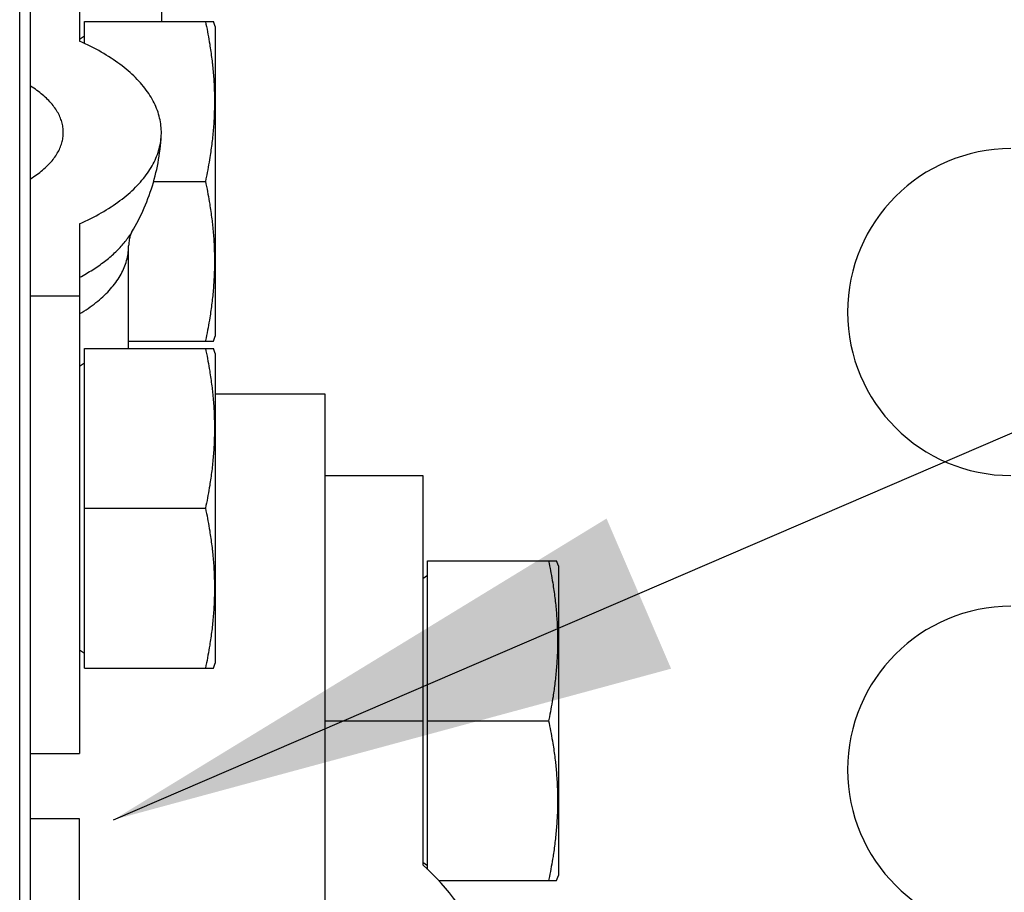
# Model space of a CAD drawing. Extents: x 0 to 594, y 0 to 420.
# Tile 43 of 126: x 236.77 to 242.79, y 367.16 to 372.5. Entities that reach past the tile are written whole.
import ezdxf

# ---------------------------------------------------------------- set-up
doc = ezdxf.new("R2010")
doc.units = 0
doc.header["$LTSCALE"] = 32.67
doc.layers.get('0').update_dxf_attribs({"linetype": 'CONTINUOUS'})

# ---------------------------------------------------------------- blocks, each defined once
blk = doc.blocks.new('EARTH_BL1', base_point=(266.7368, 377.115))
at = {"color": 2, "linetype": 'CONTINUOUS'}
blk.add_line((237.3416, 367.6069), (273.0631, 382.9806), dxfattribs=at)
blk.add_solid([(240.3588, 369.4498), (237.3416, 367.6069), (240.7541, 368.5312)], dxfattribs=at)

msp = doc.modelspace()

# ---------------------------------------------------------------- linework, layer by layer
at = {"color": 7, "linetype": 'CONTINUOUS'}
for p, q in [((236.8341, 322.0131), (236.8341, 394.8131)), ((236.7672, 322.8131), (236.7672, 394.0131)), ((237.1341, 373.0131), (237.1341, 372.3712)), ((237.6341, 372.8131), (237.6341, 372.4911)), ((237.1641, 372.3573), (237.1641, 372.4911)), ((237.1641, 372.4911), (237.9532, 372.4911)), ((237.9041, 372.4911), (237.9074, 372.4753)), ((237.9641, 372.4606), (237.9532, 372.4911)), ((237.9074, 372.4753), (237.9106, 372.4596)), ((237.9106, 372.4596), (237.9137, 372.444)), ((237.9137, 372.444), (237.9167, 372.4285)), ((237.9167, 372.4285), (237.9195, 372.413)), ((237.9641, 372.4606), (237.9641, 370.5656)), ((237.1641, 372.4011), (237.1341, 372.3811)), ((237.9195, 372.413), (237.9223, 372.3977)), ((237.9223, 372.3977), (237.925, 372.3824)), ((237.925, 372.3824), (237.9276, 372.3671)), ((237.9276, 372.3671), (237.93, 372.3519)), ((237.93, 372.3519), (237.9318, 372.3406)), ((237.9318, 372.3406), (237.9336, 372.3292)), ((237.9336, 372.3292), (237.9353, 372.3179)), ((237.9353, 372.3179), (237.9369, 372.3066)), ((237.9369, 372.3066), (237.9385, 372.2953)), ((237.9385, 372.2953), (237.94, 372.284)), ((237.94, 372.284), (237.9415, 372.2728)), ((237.9415, 372.2728), (237.9429, 372.2615)), ((237.9429, 372.2615), (237.9443, 372.2502)), ((237.9443, 372.2502), (237.9456, 372.239)), ((237.9456, 372.239), (237.9464, 372.2315)), ((237.9464, 372.2315), (237.9476, 372.2202)), ((237.9476, 372.2202), (237.9488, 372.209)), ((237.9488, 372.209), (237.9498, 372.1977)), ((237.9498, 372.1977), (237.9509, 372.1865)), ((237.9509, 372.1865), (237.9519, 372.1752)), ((237.9519, 372.1752), (237.9528, 372.1639)), ((237.9528, 372.1639), (237.9536, 372.1527)), ((237.9536, 372.1527), (237.9544, 372.1414)), ((237.9544, 372.1414), (237.9552, 372.1301)), ((237.9552, 372.1301), (237.9558, 372.1189)), ((237.9558, 372.1189), (237.9565, 372.1076)), ((237.9565, 372.1076), (237.957, 372.0963)), ((237.957, 372.0963), (237.9574, 372.0888)), ((237.9574, 372.0888), (237.9578, 372.0775)), ((237.9578, 372.0775), (237.9582, 372.0662)), ((237.9582, 372.0662), (237.9585, 372.0549)), ((237.9585, 372.0549), (237.9588, 372.0436)), ((237.9588, 372.0436), (237.959, 372.0323)), ((237.959, 372.0323), (237.9591, 372.021)), ((237.9591, 372.021), (237.9592, 372.0096)), ((237.9592, 372.0096), (237.9592, 371.9983)), ((237.9592, 371.9983), (237.9592, 371.987)), ((237.9583, 371.9418), (237.9579, 371.9305)), ((237.9586, 371.9531), (237.9583, 371.9418)), ((237.9589, 371.9644), (237.9586, 371.9531)), ((237.959, 371.9757), (237.9589, 371.9644)), ((237.9592, 371.987), (237.959, 371.9757)), ((237.9558, 371.8853), (237.9552, 371.8741)), ((237.9565, 371.8966), (237.9558, 371.8853)), ((237.957, 371.9079), (237.9565, 371.8966)), ((237.9575, 371.9192), (237.957, 371.9079)), ((237.9579, 371.9305), (237.9575, 371.9192)), ((237.9509, 371.8177), (237.9498, 371.8065)), ((237.9519, 371.829), (237.9509, 371.8177)), ((237.9528, 371.8403), (237.9519, 371.829)), ((237.9536, 371.8515), (237.9528, 371.8403)), ((237.9544, 371.8628), (237.9536, 371.8515)), ((237.9552, 371.8741), (237.9544, 371.8628)), ((237.9451, 371.7615), (237.9438, 371.7502)), ((237.9464, 371.7727), (237.9451, 371.7615)), ((237.9476, 371.784), (237.9464, 371.7727)), ((237.9488, 371.7952), (237.9476, 371.784)), ((237.9498, 371.8065), (237.9488, 371.7952)), ((237.938, 371.7051), (237.9364, 371.6938)), ((237.9395, 371.7164), (237.938, 371.7051)), ((237.941, 371.7277), (237.9395, 371.7164)), ((237.9424, 371.739), (237.941, 371.7277)), ((237.9438, 371.7502), (237.9424, 371.739)), ((237.9288, 371.6447), (237.9263, 371.6295)), ((237.9312, 371.6598), (237.9288, 371.6447)), ((237.933, 371.6712), (237.9312, 371.6598)), ((237.9347, 371.6825), (237.933, 371.6712)), ((237.9364, 371.6938), (237.9347, 371.6825)), ((237.9181, 371.5835), (237.9152, 371.568)), ((237.9209, 371.5989), (237.9181, 371.5835)), ((237.9237, 371.6142), (237.9209, 371.5989)), ((237.9263, 371.6295), (237.9237, 371.6142)), ((237.9074, 371.5289), (237.9041, 371.5131)), ((237.9106, 371.5446), (237.9074, 371.5289)), ((237.9122, 371.5524), (237.9106, 371.5446)), ((237.9152, 371.568), (237.9122, 371.5524)), ((237.5871, 371.5131), (237.9041, 371.5131)), ((237.9041, 371.5131), (237.9074, 371.4973)), ((237.9074, 371.4973), (237.9106, 371.4816)), ((237.9106, 371.4816), (237.9137, 371.466)), ((237.9137, 371.466), (237.9167, 371.4505)), ((237.9167, 371.4505), (237.9195, 371.435)), ((237.9195, 371.435), (237.9223, 371.4197)), ((237.9223, 371.4197), (237.925, 371.4044)), ((237.925, 371.4044), (237.9276, 371.3891)), ((237.9276, 371.3891), (237.93, 371.3739)), ((237.93, 371.3739), (237.9318, 371.3626)), ((237.9318, 371.3626), (237.9336, 371.3512)), ((237.9336, 371.3512), (237.9353, 371.3399)), ((237.9353, 371.3399), (237.9369, 371.3286)), ((237.9369, 371.3286), (237.9385, 371.3173)), ((237.9385, 371.3173), (237.94, 371.306)), ((237.94, 371.306), (237.9415, 371.2948)), ((237.9415, 371.2948), (237.9429, 371.2835)), ((237.9429, 371.2835), (237.9443, 371.2722)), ((237.1341, 371.2531), (237.1341, 368.0131)), ((237.9443, 371.2722), (237.9456, 371.261)), ((237.9456, 371.261), (237.9464, 371.2535)), ((237.9464, 371.2535), (237.9476, 371.2422)), ((237.9476, 371.2422), (237.9488, 371.231)), ((237.9488, 371.231), (237.9498, 371.2197)), ((237.9498, 371.2197), (237.9509, 371.2085)), ((237.9509, 371.2085), (237.9519, 371.1972)), ((237.9519, 371.1972), (237.9528, 371.1859)), ((237.9528, 371.1859), (237.9536, 371.1747)), ((237.9536, 371.1747), (237.9544, 371.1634)), ((237.9544, 371.1634), (237.9552, 371.1521)), ((237.4341, 370.4911), (237.4341, 371.1176)), ((237.9552, 371.1521), (237.9558, 371.1409)), ((237.9558, 371.1409), (237.9565, 371.1296)), ((237.9565, 371.1296), (237.957, 371.1183)), ((237.957, 371.1183), (237.9575, 371.107)), ((237.9575, 371.107), (237.9579, 371.0957)), ((237.9579, 371.0957), (237.9583, 371.0844)), ((237.9583, 371.0844), (237.9586, 371.0731)), ((237.9586, 371.0731), (237.9589, 371.0618)), ((237.9589, 371.0618), (237.959, 371.0505)), ((237.959, 371.0505), (237.9592, 371.0392)), ((237.9592, 371.0392), (237.9592, 371.0279)), ((237.9588, 370.9826), (237.9585, 370.9713)), ((237.959, 370.9939), (237.9588, 370.9826)), ((237.9591, 371.0053), (237.959, 370.9939)), ((237.9592, 371.0166), (237.9591, 371.0053)), ((237.9592, 371.0279), (237.9592, 371.0166)), ((237.9563, 370.9149), (237.9556, 370.9036)), ((237.9568, 370.9262), (237.9563, 370.9149)), ((237.9574, 370.9374), (237.9568, 370.9262)), ((237.9578, 370.9487), (237.9574, 370.9374)), ((237.9582, 370.96), (237.9578, 370.9487)), ((237.9585, 370.9713), (237.9582, 370.96)), ((237.9525, 370.8585), (237.9515, 370.8473)), ((237.9534, 370.8698), (237.9525, 370.8585)), ((237.9542, 370.881), (237.9534, 370.8698)), ((237.9549, 370.8923), (237.9542, 370.881)), ((237.9556, 370.9036), (237.9549, 370.8923)), ((236.8341, 370.8121), (237.1341, 370.8121)), ((237.9472, 370.8022), (237.946, 370.791)), ((237.9484, 370.8135), (237.9472, 370.8022)), ((237.9495, 370.8247), (237.9484, 370.8135)), ((237.9505, 370.836), (237.9495, 370.8247)), ((237.9515, 370.8473), (237.9505, 370.836)), ((237.939, 370.7347), (237.9374, 370.7234)), ((237.9405, 370.7459), (237.939, 370.7347)), ((237.942, 370.7572), (237.9405, 370.7459)), ((237.9434, 370.7685), (237.942, 370.7572)), ((237.9447, 370.7797), (237.9434, 370.7685)), ((237.946, 370.791), (237.9447, 370.7797)), ((237.9306, 370.6781), (237.9282, 370.6629)), ((237.9324, 370.6894), (237.9306, 370.6781)), ((237.9342, 370.7007), (237.9324, 370.6894)), ((237.9358, 370.7121), (237.9342, 370.7007)), ((237.9374, 370.7234), (237.9358, 370.7121)), ((237.9202, 370.617), (237.9174, 370.6016)), ((237.923, 370.6324), (237.9202, 370.617)), ((237.9256, 370.6477), (237.923, 370.6324)), ((237.9282, 370.6629), (237.9256, 370.6477)), ((237.9114, 370.5705), (237.9082, 370.5549)), ((237.9144, 370.5861), (237.9114, 370.5705)), ((237.9174, 370.6016), (237.9144, 370.5861)), ((237.9532, 370.5351), (237.9641, 370.5656)), ((237.1641, 368.5351), (237.1641, 370.4911)), ((237.1641, 370.4911), (237.9532, 370.4911)), ((237.4341, 370.5351), (237.9532, 370.5351)), ((237.9041, 370.4911), (237.9074, 370.4753)), ((237.9641, 370.4606), (237.9532, 370.4911)), ((237.9074, 370.4753), (237.9106, 370.4596)), ((237.9106, 370.4596), (237.9137, 370.444)), ((237.9137, 370.444), (237.9167, 370.4285)), ((237.9641, 370.4606), (237.9641, 368.5656)), ((237.1641, 370.4011), (237.1341, 370.3811)), ((237.9167, 370.4285), (237.9195, 370.413)), ((237.9195, 370.413), (237.9223, 370.3977)), ((237.9223, 370.3977), (237.925, 370.3824)), ((237.925, 370.3824), (237.9276, 370.3671)), ((237.9276, 370.3671), (237.93, 370.3519)), ((237.93, 370.3519), (237.9318, 370.3406)), ((237.9318, 370.3406), (237.9336, 370.3292)), ((237.9336, 370.3292), (237.9353, 370.3179)), ((237.9353, 370.3179), (237.9369, 370.3066)), ((237.9369, 370.3066), (237.9385, 370.2953)), ((237.9385, 370.2953), (237.94, 370.284)), ((237.94, 370.284), (237.9415, 370.2728)), ((237.9415, 370.2728), (237.9429, 370.2615)), ((237.9429, 370.2615), (237.9443, 370.2502)), ((237.9443, 370.2502), (237.9456, 370.239)), ((237.9456, 370.239), (237.9464, 370.2315)), ((237.9464, 370.2315), (237.9476, 370.2202)), ((237.9476, 370.2202), (237.9488, 370.209)), ((237.9488, 370.209), (237.9498, 370.1977)), ((237.9498, 370.1977), (237.9509, 370.1865)), ((237.9641, 370.2131), (238.6341, 370.2131)), ((238.6341, 370.2131), (238.6341, 362.5131)), ((237.9509, 370.1865), (237.9519, 370.1752)), ((237.9519, 370.1752), (237.9528, 370.1639)), ((237.9528, 370.1639), (237.9536, 370.1527)), ((237.9536, 370.1527), (237.9544, 370.1414)), ((237.9544, 370.1414), (237.9552, 370.1301)), ((237.9552, 370.1301), (237.9558, 370.1189)), ((237.9567, 370.1038), (237.9572, 370.0925)), ((237.9572, 370.0925), (237.9577, 370.0812)), ((237.9577, 370.0812), (237.9581, 370.0699)), ((237.9581, 370.0699), (237.9584, 370.0586)), ((237.9584, 370.0586), (237.9587, 370.0473)), ((237.9587, 370.0473), (237.9589, 370.036)), ((237.9589, 370.036), (237.9591, 370.0247)), ((237.9591, 370.0247), (237.9592, 370.0134)), ((237.9592, 370.0134), (237.9592, 370.0021)), ((237.9587, 369.9569), (237.9584, 369.9456)), ((237.9589, 369.9682), (237.9587, 369.9569)), ((237.9591, 369.9795), (237.9589, 369.9682)), ((237.9592, 369.9908), (237.9591, 369.9795)), ((237.9592, 370.0021), (237.9592, 369.9908)), ((237.9561, 369.8891), (237.9554, 369.8778)), ((237.9567, 369.9004), (237.9561, 369.8891)), ((237.9572, 369.9117), (237.9567, 369.9004)), ((237.9577, 369.923), (237.9572, 369.9117)), ((237.9581, 369.9343), (237.9577, 369.923)), ((237.9584, 369.9456), (237.9581, 369.9343)), ((237.9522, 369.8328), (237.9512, 369.8215)), ((237.9531, 369.844), (237.9522, 369.8328)), ((237.9539, 369.8553), (237.9531, 369.844)), ((237.9547, 369.8666), (237.9539, 369.8553)), ((237.9554, 369.8778), (237.9547, 369.8666)), ((237.9468, 369.7765), (237.9456, 369.7652)), ((237.948, 369.7877), (237.9468, 369.7765)), ((237.9491, 369.799), (237.948, 369.7877)), ((237.9502, 369.8102), (237.9491, 369.799)), ((237.9512, 369.8215), (237.9502, 369.8102)), ((237.9385, 369.7089), (237.9369, 369.6976)), ((237.94, 369.7202), (237.9385, 369.7089)), ((237.9415, 369.7315), (237.94, 369.7202)), ((237.9429, 369.7427), (237.9415, 369.7315)), ((237.9443, 369.754), (237.9429, 369.7427)), ((237.9456, 369.7652), (237.9443, 369.754)), ((238.6341, 369.7131), (239.2341, 369.7131)), ((239.2341, 369.7131), (239.2341, 367.3311)), ((237.93, 369.6523), (237.9276, 369.6371)), ((237.9318, 369.6636), (237.93, 369.6523)), ((237.9336, 369.675), (237.9318, 369.6636)), ((237.9353, 369.6863), (237.9336, 369.675)), ((237.9369, 369.6976), (237.9353, 369.6863)), ((237.9195, 369.5912), (237.9167, 369.5758)), ((237.9223, 369.6065), (237.9195, 369.5912)), ((237.925, 369.6218), (237.9223, 369.6065)), ((237.9276, 369.6371), (237.925, 369.6218)), ((237.9074, 369.5289), (237.9041, 369.5131)), ((237.9106, 369.5446), (237.9074, 369.5289)), ((237.9137, 369.5602), (237.9106, 369.5446)), ((237.9167, 369.5758), (237.9137, 369.5602)), ((237.1641, 369.5131), (237.9041, 369.5131)), ((237.9041, 369.5131), (237.9074, 369.4973)), ((237.9074, 369.4973), (237.9106, 369.4816)), ((237.9106, 369.4816), (237.9137, 369.466)), ((237.9137, 369.466), (237.9167, 369.4505)), ((237.9167, 369.4505), (237.9195, 369.435)), ((237.9195, 369.435), (237.9223, 369.4197)), ((237.9223, 369.4197), (237.925, 369.4044)), ((237.925, 369.4044), (237.9276, 369.3891)), ((237.9276, 369.3891), (237.93, 369.3739)), ((237.93, 369.3739), (237.9318, 369.3626)), ((237.9318, 369.3626), (237.9336, 369.3512)), ((237.9336, 369.3512), (237.9353, 369.3399)), ((237.9353, 369.3399), (237.9369, 369.3286)), ((237.9369, 369.3286), (237.9385, 369.3173)), ((237.9385, 369.3173), (237.94, 369.306)), ((237.94, 369.306), (237.9415, 369.2948)), ((237.9415, 369.2948), (237.9429, 369.2835)), ((237.9429, 369.2835), (237.9443, 369.2722)), ((237.9443, 369.2722), (237.9456, 369.261)), ((237.9456, 369.261), (237.9464, 369.2535)), ((237.9464, 369.2535), (237.9476, 369.2422)), ((237.9476, 369.2422), (237.9488, 369.231)), ((237.9488, 369.231), (237.9498, 369.2197)), ((237.9498, 369.2197), (237.9509, 369.2085)), ((237.9509, 369.2085), (237.9519, 369.1972)), ((237.9519, 369.1972), (237.9528, 369.1859)), ((237.9528, 369.1859), (237.9536, 369.1747)), ((237.9536, 369.1747), (237.9544, 369.1634)), ((239.2641, 367.3035), (239.2641, 369.1911)), ((239.2641, 369.1911), (240.0532, 369.1911)), ((240.0041, 369.1911), (240.0074, 369.1753)), ((240.0074, 369.1753), (240.0106, 369.1596)), ((240.0641, 369.1606), (240.0532, 369.1911)), ((237.9544, 369.1634), (237.9552, 369.1521)), ((237.9561, 369.1371), (237.9567, 369.1258)), ((237.9567, 369.1258), (237.9572, 369.1145)), ((237.9572, 369.1145), (237.9577, 369.1032)), ((240.0106, 369.1596), (240.0137, 369.144)), ((240.0137, 369.144), (240.0159, 369.1323)), ((240.0159, 369.1323), (240.0188, 369.1169)), ((240.0188, 369.1169), (240.0216, 369.1015)), ((240.0641, 369.1606), (240.0641, 367.2656)), ((237.9577, 369.1032), (237.9581, 369.0919)), ((237.9581, 369.0919), (237.9584, 369.0806)), ((237.9584, 369.0806), (237.9587, 369.0693)), ((237.9587, 369.0693), (237.9589, 369.058)), ((237.9589, 369.058), (237.9591, 369.0467)), ((237.9591, 369.0467), (237.9592, 369.0354)), ((239.2641, 369.1011), (239.2341, 369.0811)), ((240.0216, 369.1015), (240.0243, 369.0862)), ((240.0243, 369.0862), (240.0269, 369.0709)), ((240.0269, 369.0709), (240.0294, 369.0557)), ((240.0294, 369.0557), (240.0312, 369.0444)), ((240.0312, 369.0444), (240.033, 369.033)), ((237.9589, 368.9902), (237.9587, 368.9789)), ((237.9591, 369.0015), (237.9589, 368.9902)), ((237.9592, 369.0128), (237.9591, 369.0015)), ((237.9592, 369.0354), (237.9592, 369.0241)), ((237.9592, 369.0241), (237.9592, 369.0128)), ((240.033, 369.033), (240.0347, 369.0217)), ((240.0347, 369.0217), (240.0364, 369.0104)), ((240.0364, 369.0104), (240.038, 368.9991)), ((240.038, 368.9991), (240.0395, 368.9878)), ((240.0395, 368.9878), (240.041, 368.9765)), ((237.9572, 368.9337), (237.9567, 368.9224)), ((237.9577, 368.945), (237.9572, 368.9337)), ((237.9581, 368.9563), (237.9577, 368.945)), ((237.9584, 368.9676), (237.9581, 368.9563)), ((237.9587, 368.9789), (237.9584, 368.9676)), ((240.041, 368.9765), (240.0424, 368.9652)), ((240.0424, 368.9652), (240.0438, 368.954)), ((240.0438, 368.954), (240.0451, 368.9427)), ((240.0451, 368.9427), (240.0464, 368.9315)), ((240.0464, 368.9315), (240.0476, 368.9202)), ((237.9531, 368.866), (237.9522, 368.8548)), ((237.9539, 368.8773), (237.9531, 368.866)), ((237.9547, 368.8886), (237.9539, 368.8773)), ((237.9554, 368.8998), (237.9547, 368.8886)), ((237.9561, 368.9111), (237.9554, 368.8998)), ((237.9567, 368.9224), (237.9561, 368.9111)), ((240.0476, 368.9202), (240.0488, 368.909)), ((240.0488, 368.909), (240.0498, 368.8977)), ((240.0498, 368.8977), (240.0509, 368.8865)), ((240.0509, 368.8865), (240.0519, 368.8752)), ((240.0519, 368.8752), (240.0528, 368.8639)), ((240.0528, 368.8639), (240.0536, 368.8527)), ((237.948, 368.8097), (237.9468, 368.7985)), ((237.9491, 368.821), (237.948, 368.8097)), ((237.9502, 368.8322), (237.9491, 368.821)), ((237.9512, 368.8435), (237.9502, 368.8322)), ((237.9522, 368.8548), (237.9512, 368.8435)), ((240.0536, 368.8527), (240.0544, 368.8414)), ((240.0544, 368.8414), (240.0552, 368.8301)), ((240.0552, 368.8301), (240.0558, 368.8189)), ((240.0558, 368.8189), (240.0565, 368.8076)), ((240.0565, 368.8076), (240.057, 368.7963)), ((237.9415, 368.7535), (237.94, 368.7422)), ((237.9429, 368.7647), (237.9415, 368.7535)), ((237.9443, 368.776), (237.9429, 368.7647)), ((237.9456, 368.7872), (237.9443, 368.776)), ((237.9468, 368.7985), (237.9456, 368.7872)), ((240.057, 368.7963), (240.0575, 368.785)), ((240.0575, 368.785), (240.0579, 368.7737)), ((240.0579, 368.7737), (240.0583, 368.7624)), ((240.0583, 368.7624), (240.0586, 368.7511)), ((240.0586, 368.7511), (240.0589, 368.7398)), ((237.9318, 368.6856), (237.93, 368.6743)), ((237.9336, 368.697), (237.9318, 368.6856)), ((237.9353, 368.7083), (237.9336, 368.697)), ((237.9369, 368.7196), (237.9353, 368.7083)), ((237.9385, 368.7309), (237.9369, 368.7196)), ((237.94, 368.7422), (237.9385, 368.7309)), ((240.0589, 368.7398), (240.059, 368.7285)), ((240.059, 368.7285), (240.0592, 368.7172)), ((240.0591, 368.6833), (240.059, 368.6719)), ((240.0592, 368.6946), (240.0591, 368.6833)), ((240.0592, 368.7172), (240.0592, 368.7059)), ((240.0592, 368.7059), (240.0592, 368.6946)), ((237.1641, 368.6251), (237.1341, 368.6451)), ((237.9223, 368.6285), (237.9195, 368.6132)), ((237.925, 368.6438), (237.9223, 368.6285)), ((237.9276, 368.6591), (237.925, 368.6438)), ((237.93, 368.6743), (237.9276, 368.6591)), ((240.0578, 368.6267), (240.0574, 368.6154)), ((240.0582, 368.638), (240.0578, 368.6267)), ((240.0585, 368.6493), (240.0582, 368.638)), ((240.0588, 368.6606), (240.0585, 368.6493)), ((240.059, 368.6719), (240.0588, 368.6606)), ((237.9106, 368.5666), (237.9074, 368.5509)), ((237.9137, 368.5822), (237.9106, 368.5666)), ((237.9167, 368.5978), (237.9137, 368.5822)), ((237.9195, 368.6132), (237.9167, 368.5978)), ((237.9532, 368.5351), (237.9641, 368.5656)), ((240.0549, 368.5703), (240.0542, 368.559)), ((240.0556, 368.5816), (240.0549, 368.5703)), ((240.0563, 368.5929), (240.0556, 368.5816)), ((240.0568, 368.6042), (240.0563, 368.5929)), ((240.0574, 368.6154), (240.0568, 368.6042)), ((237.1641, 368.5351), (237.9532, 368.5351)), ((237.9074, 368.5509), (237.9041, 368.5351)), ((240.0495, 368.5027), (240.0484, 368.4915)), ((240.0505, 368.514), (240.0495, 368.5027)), ((240.0515, 368.5253), (240.0505, 368.514)), ((240.0525, 368.5365), (240.0515, 368.5253)), ((240.0534, 368.5478), (240.0525, 368.5365)), ((240.0542, 368.559), (240.0534, 368.5478)), ((240.0434, 368.4465), (240.042, 368.4352)), ((240.0447, 368.4577), (240.0434, 368.4465)), ((240.046, 368.469), (240.0447, 368.4577)), ((240.0472, 368.4802), (240.046, 368.469)), ((240.0484, 368.4915), (240.0472, 368.4802)), ((240.0347, 368.3825), (240.033, 368.3712)), ((240.0364, 368.3938), (240.0347, 368.3825)), ((240.0374, 368.4014), (240.0364, 368.3938)), ((240.039, 368.4127), (240.0374, 368.4014)), ((240.0405, 368.4239), (240.039, 368.4127)), ((240.042, 368.4352), (240.0405, 368.4239)), ((240.0263, 368.3295), (240.0237, 368.3142)), ((240.0288, 368.3447), (240.0263, 368.3295)), ((240.0312, 368.3598), (240.0288, 368.3447)), ((240.033, 368.3712), (240.0312, 368.3598)), ((240.0152, 368.268), (240.0122, 368.2524)), ((240.0181, 368.2835), (240.0152, 368.268)), ((240.0209, 368.2989), (240.0181, 368.2835)), ((240.0237, 368.3142), (240.0209, 368.2989)), ((238.6341, 368.2131), (239.2341, 368.2131)), ((239.2641, 368.2131), (240.0041, 368.2131)), ((240.0058, 368.221), (240.0041, 368.2131)), ((240.0041, 368.2131), (240.0074, 368.1973)), ((240.009, 368.2368), (240.0058, 368.221)), ((240.0122, 368.2524), (240.009, 368.2368)), ((240.0074, 368.1973), (240.0106, 368.1816)), ((240.0106, 368.1816), (240.0137, 368.166)), ((240.0137, 368.166), (240.0167, 368.1505)), ((240.0167, 368.1505), (240.0195, 368.135)), ((240.0195, 368.135), (240.0223, 368.1197)), ((240.0223, 368.1197), (240.025, 368.1044)), ((240.025, 368.1044), (240.0276, 368.0891)), ((240.0276, 368.0891), (240.03, 368.0739)), ((240.03, 368.0739), (240.0318, 368.0626)), ((240.0318, 368.0626), (240.0336, 368.0512)), ((240.0336, 368.0512), (240.0353, 368.0399)), ((240.0353, 368.0399), (240.0369, 368.0286)), ((240.0369, 368.0286), (240.0385, 368.0173)), ((236.8341, 368.0131), (237.1341, 368.0131)), ((240.0385, 368.0173), (240.04, 368.006)), ((240.04, 368.006), (240.0415, 367.9948)), ((240.0415, 367.9948), (240.0429, 367.9835)), ((240.0429, 367.9835), (240.0443, 367.9722)), ((240.0443, 367.9722), (240.0456, 367.961)), ((240.0456, 367.961), (240.0464, 367.9535)), ((240.0464, 367.9535), (240.0476, 367.9422)), ((240.0476, 367.9422), (240.0488, 367.931)), ((240.0488, 367.931), (240.0498, 367.9197)), ((240.0498, 367.9197), (240.0509, 367.9085)), ((240.0509, 367.9085), (240.0519, 367.8972)), ((240.0519, 367.8972), (240.0528, 367.8859)), ((240.0528, 367.8859), (240.0536, 367.8747)), ((240.0536, 367.8747), (240.0544, 367.8634)), ((240.0544, 367.8634), (240.0552, 367.8521)), ((240.0552, 367.8521), (240.0558, 367.8409)), ((240.0558, 367.8409), (240.0565, 367.8296)), ((240.0565, 367.8296), (240.057, 367.8183)), ((240.057, 367.8183), (240.0575, 367.807)), ((240.0575, 367.807), (240.0579, 367.7957)), ((240.0579, 367.7957), (240.0583, 367.7844)), ((240.0583, 367.7844), (240.0586, 367.7731)), ((240.0586, 367.7731), (240.0589, 367.7618)), ((240.0589, 367.7618), (240.059, 367.7505)), ((240.059, 367.7505), (240.0592, 367.7392)), ((240.0592, 367.7392), (240.0592, 367.7279)), ((240.0592, 367.7279), (240.0592, 367.7166)), ((240.0582, 367.66), (240.0578, 367.6487)), ((240.0585, 367.6713), (240.0582, 367.66)), ((240.0588, 367.6826), (240.0585, 367.6713)), ((240.059, 367.6939), (240.0588, 367.6826)), ((240.0591, 367.7053), (240.059, 367.6939)), ((240.0592, 367.7166), (240.0591, 367.7053)), ((237.1341, 367.6131), (236.8341, 367.6131)), ((237.1341, 364.3731), (237.1341, 367.6131)), ((240.0556, 367.6036), (240.0549, 367.5923)), ((240.0563, 367.6149), (240.0556, 367.6036)), ((240.0568, 367.6262), (240.0563, 367.6149)), ((240.0574, 367.6374), (240.0568, 367.6262)), ((240.0578, 367.6487), (240.0574, 367.6374)), ((240.0515, 367.5473), (240.0505, 367.536)), ((240.0525, 367.5585), (240.0515, 367.5473)), ((240.0534, 367.5698), (240.0525, 367.5585)), ((240.0542, 367.581), (240.0534, 367.5698)), ((240.0549, 367.5923), (240.0542, 367.581)), ((240.0447, 367.4797), (240.0434, 367.4685)), ((240.046, 367.491), (240.0447, 367.4797)), ((240.0472, 367.5022), (240.046, 367.491)), ((240.0484, 367.5135), (240.0472, 367.5022)), ((240.0495, 367.5247), (240.0484, 367.5135)), ((240.0505, 367.536), (240.0495, 367.5247)), ((240.0374, 367.4234), (240.0358, 367.4121)), ((240.039, 367.4347), (240.0374, 367.4234)), ((240.0405, 367.4459), (240.039, 367.4347)), ((240.042, 367.4572), (240.0405, 367.4459)), ((240.0434, 367.4685), (240.042, 367.4572)), ((240.0288, 367.3667), (240.0263, 367.3515)), ((240.0312, 367.3818), (240.0288, 367.3667)), ((240.0324, 367.3894), (240.0312, 367.3818)), ((240.0342, 367.4007), (240.0324, 367.3894)), ((240.0358, 367.4121), (240.0342, 367.4007)), ((239.2641, 367.3251), (239.2341, 367.3451)), ((240.0181, 367.3055), (240.0152, 367.29)), ((240.0209, 367.3209), (240.0181, 367.3055)), ((240.0237, 367.3362), (240.0209, 367.3209)), ((240.0263, 367.3515), (240.0237, 367.3362)), ((240.0058, 367.243), (240.0041, 367.2351)), ((240.009, 367.2588), (240.0058, 367.243)), ((240.0122, 367.2744), (240.009, 367.2588)), ((240.0152, 367.29), (240.0122, 367.2744)), ((240.0532, 367.2351), (240.0641, 367.2656)), ((239.3321, 367.2351), (240.0532, 367.2351))]:
    msp.add_line(p, q, dxfattribs=at)
for points in [[(237.6336, 371.7918), (237.6337, 371.7945), (237.6341, 371.8062), (237.6341, 371.818), (237.6337, 371.8298), (237.633, 371.8416), (237.6319, 371.8534), (237.6304, 371.8652), (237.6285, 371.8769), (237.6263, 371.8886), (237.6237, 371.9004), (237.6208, 371.9121), (237.6174, 371.9237), (237.6138, 371.9354), (237.6097, 371.947), (237.6053, 371.9586), (237.6005, 371.9701), (237.5953, 371.9816), (237.5898, 371.9931), (237.584, 372.0045), (237.5777, 372.0159), (237.5712, 372.0272), (237.5642, 372.0385), (237.5569, 372.0497), (237.5493, 372.0608), (237.5413, 372.0719), (237.5329, 372.083), (237.5243, 372.0939), (237.5152, 372.1048), (237.5058, 372.1156), (237.4961, 372.1264), (237.4861, 372.137), (237.4757, 372.1476), (237.465, 372.1581), (237.454, 372.1686), (237.4426, 372.1789), (237.4309, 372.1891), (237.4189, 372.1993), (237.4065, 372.2093), (237.3939, 372.2193), (237.3809, 372.2291), (237.3677, 372.2389), (237.3541, 372.2485), (237.3402, 372.258), (237.3261, 372.2675), (237.3116, 372.2768), (237.2969, 372.286), (237.2818, 372.2951), (237.2665, 372.304), (237.2509, 372.3129), (237.235, 372.3216), (237.2189, 372.3302), (237.2024, 372.3386), (237.1857, 372.347), (237.1688, 372.3552), (237.1516, 372.3632), (237.1341, 372.3712)], [(237.0341, 371.8121), (237.034, 371.8202), (237.0336, 371.8283), (237.0328, 371.8363), (237.0318, 371.8443), (237.0305, 371.8524), (237.029, 371.8604), (237.0271, 371.8684), (237.0249, 371.8764), (237.0225, 371.8844), (237.0198, 371.8923), (237.0167, 371.9002), (237.0134, 371.9081), (237.0099, 371.916), (237.006, 371.9238), (237.0019, 371.9316), (236.9975, 371.9393), (236.9928, 371.947), (236.9878, 371.9547), (236.9826, 371.9623), (236.977, 371.9699), (236.9713, 371.9774), (236.9652, 371.9849), (236.9589, 371.9923), (236.9523, 371.9996), (236.9455, 372.0069), (236.9383, 372.0142), (236.931, 372.0213), (236.9234, 372.0284), (236.9155, 372.0355), (236.9074, 372.0424), (236.899, 372.0493), (236.8904, 372.0561), (236.8815, 372.0629), (236.8724, 372.0695), (236.8631, 372.0761), (236.8535, 372.0826), (236.8437, 372.089), (236.8341, 372.095)], [(236.8341, 371.5293), (236.8437, 371.5353), (236.8535, 371.5417), (236.8631, 371.5482), (236.8724, 371.5548), (236.8815, 371.5614), (236.8904, 371.5682), (236.899, 371.575), (236.9074, 371.5819), (236.9155, 371.5888), (236.9234, 371.5958), (236.931, 371.6029), (236.9383, 371.6101), (236.9455, 371.6173), (236.9523, 371.6246), (236.9589, 371.632), (236.9652, 371.6394), (236.9713, 371.6469), (236.977, 371.6544), (236.9826, 371.662), (236.9878, 371.6696), (236.9928, 371.6773), (236.9975, 371.685), (237.0019, 371.6927), (237.006, 371.7005), (237.0099, 371.7083), (237.0134, 371.7162), (237.0167, 371.7241), (237.0198, 371.732), (237.0225, 371.7399), (237.0249, 371.7479), (237.0271, 371.7559), (237.029, 371.7639), (237.0305, 371.7719), (237.0318, 371.7799), (237.0328, 371.788), (237.0336, 371.796), (237.034, 371.8041), (237.0341, 371.8121)], [(237.1341, 371.2531), (237.1516, 371.2611), (237.1688, 371.2691), (237.1857, 371.2773), (237.2024, 371.2857), (237.2189, 371.2941), (237.235, 371.3027), (237.2509, 371.3114), (237.2665, 371.3203), (237.2818, 371.3292), (237.2969, 371.3383), (237.3116, 371.3475), (237.3261, 371.3568), (237.3402, 371.3662), (237.3541, 371.3758), (237.3677, 371.3854), (237.3809, 371.3952), (237.3939, 371.405), (237.4065, 371.415), (237.4189, 371.425), (237.4309, 371.4352), (237.4426, 371.4454), (237.454, 371.4557), (237.465, 371.4661), (237.4757, 371.4767), (237.4861, 371.4872), (237.4961, 371.4979), (237.5058, 371.5086), (237.5152, 371.5195), (237.5243, 371.5304), (237.5329, 371.5413), (237.5413, 371.5523), (237.5493, 371.5634), (237.5569, 371.5746), (237.5642, 371.5858), (237.5712, 371.5971), (237.5777, 371.6084), (237.584, 371.6198), (237.5898, 371.6312), (237.5953, 371.6427), (237.6005, 371.6542), (237.6053, 371.6657), (237.6097, 371.6773), (237.6138, 371.6889), (237.6174, 371.7005), (237.6208, 371.7122), (237.6237, 371.7239), (237.6263, 371.7356), (237.6285, 371.7474), (237.6304, 371.7591), (237.6319, 371.7709), (237.633, 371.7827)], [(237.4522, 371.201), (237.4632, 371.2197), (237.4736, 371.238), (237.4836, 371.2563), (237.4933, 371.2748), (237.5026, 371.2934), (237.5117, 371.3122), (237.5205, 371.331), (237.5289, 371.3501), (237.537, 371.3691), (237.5449, 371.3884), (237.5524, 371.4077), (237.5596, 371.4273), (237.5665, 371.4468), (237.573, 371.4665), (237.5793, 371.4862), (237.5852, 371.5061), (237.5908, 371.5261), (237.5961, 371.5461), (237.601, 371.5663), (237.6056, 371.5865), (237.6099, 371.6068), (237.6139, 371.6271), (237.6175, 371.6476), (237.6208, 371.668), (237.6238, 371.6885), (237.6264, 371.7091), (237.6287, 371.7297), (237.6307, 371.7504), (237.6323, 371.7711), (237.6336, 371.7918)], [(237.1341, 370.926), (237.1446, 370.9316), (237.155, 370.9373), (237.1652, 370.943), (237.1753, 370.9488), (237.1852, 370.9546), (237.195, 370.9605), (237.2047, 370.9664), (237.2143, 370.9724), (237.2237, 370.9784), (237.233, 370.9845), (237.2422, 370.9907), (237.2512, 370.9969), (237.2601, 371.0031), (237.2688, 371.0094), (237.2774, 371.0157), (237.2859, 371.0221), (237.2942, 371.0286), (237.3024, 371.0351), (237.3104, 371.0416), (237.3183, 371.0482), (237.326, 371.0548), (237.3336, 371.0614), (237.341, 371.0681), (237.3483, 371.0749), (237.3555, 371.0816), (237.3625, 371.0885), (237.3693, 371.0953), (237.376, 371.1022), (237.3825, 371.1092), (237.3889, 371.1161), (237.3951, 371.1231), (237.4012, 371.1302), (237.4071, 371.1372), (237.4128, 371.1443), (237.4184, 371.1515), (237.4238, 371.1587), (237.4291, 371.1658), (237.4342, 371.1731), (237.4391, 371.1803), (237.4439, 371.1876), (237.4485, 371.1949), (237.4525, 371.2015)], [(237.4522, 371.201), (237.4518, 371.2001), (237.4512, 371.199), (237.4504, 371.1975), (237.4495, 371.1956), (237.4485, 371.1934), (237.4474, 371.1907), (237.4461, 371.1876), (237.4448, 371.1839), (237.4434, 371.1798), (237.4419, 371.175), (237.4405, 371.1695), (237.439, 371.1633), (237.4376, 371.1561), (237.4363, 371.148), (237.4352, 371.1388), (237.4344, 371.1285), (237.4341, 371.1176)], [(237.1341, 370.7023), (237.1476, 370.7105), (237.1607, 370.7188), (237.1736, 370.7272), (237.1862, 370.7357), (237.1985, 370.7444), (237.2105, 370.7531), (237.2223, 370.7619), (237.2337, 370.7708), (237.2449, 370.7799), (237.2558, 370.789), (237.2663, 370.7982), (237.2766, 370.8074), (237.2866, 370.8168), (237.2962, 370.8262), (237.3056, 370.8357), (237.3146, 370.8453), (237.3233, 370.855), (237.3317, 370.8647), (237.3398, 370.8745), (237.3476, 370.8844), (237.355, 370.8943), (237.3622, 370.9043), (237.369, 370.9143), (237.3754, 370.9244), (237.3816, 370.9346), (237.3874, 370.9448), (237.3928, 370.955), (237.398, 370.9653), (237.4028, 370.9756), (237.4072, 370.986), (237.4113, 370.9964), (237.4151, 371.0068), (237.4186, 371.0173), (237.4217, 371.0278), (237.4244, 371.0383), (237.4268, 371.0488), (237.4289, 371.0594), (237.4306, 371.0699), (237.432, 371.0805), (237.4331, 371.0911), (237.4338, 371.1017), (237.4341, 371.1123), (237.4341, 371.1176)], [(237.9082, 370.5549), (237.905, 370.5391), (237.9041, 370.5351)], [(237.9558, 370.1189), (237.9565, 370.1076), (237.9567, 370.1038)], [(237.9552, 369.1521), (237.9558, 369.1409), (237.9561, 369.1371)]]:
    msp.add_lwpolyline(points, dxfattribs=at)
for centre, radius, start, end in [((242.8341, 370.7131), 1, 90, 270), ((242.8341, 367.9131), 1, 90, 270), ((238.2341, 366.2131), 1.5, 311.81031, 48.18969)]:
    msp.add_arc(centre, radius, start, end, dxfattribs=at)

# ---------------------------------------------------------------- block references
at = {"color": 2, "linetype": 'CONTINUOUS'}
msp.add_blockref('EARTH_BL1', (266.7368, 377.115), dxfattribs=at)

doc.saveas('drawing.dxf')
